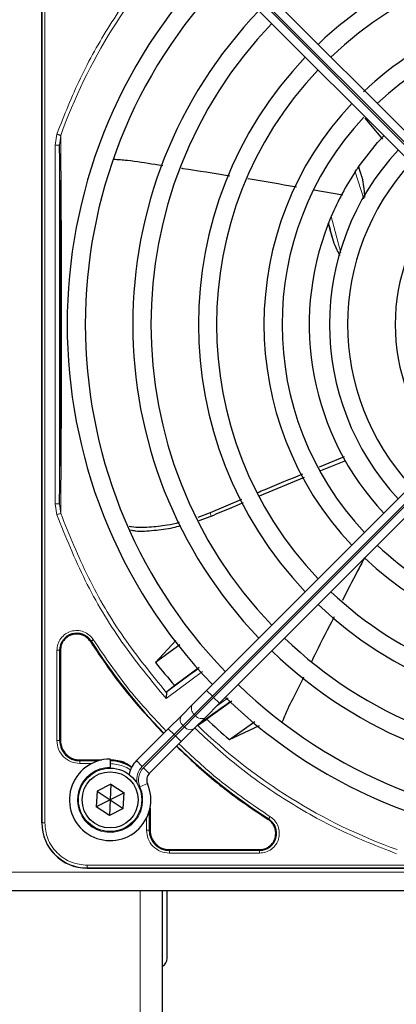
# Paper-space layout 'Blatt3' of a CAD drawing. Header units: millimetres. Extents: x 5 to 418, y 2 to 292.
# Tile 56 of 95: x 75.46 to 82.4, y 217.66 to 235.78. Entities that reach past the tile are written whole.
import ezdxf

# ---------------------------------------------------------------- set-up
doc = ezdxf.new("R2010")
doc.units = ezdxf.units.MM

psp = doc.layouts.new('Blatt3')

# ---------------------------------------------------------------- linework, layer by layer
at = {"color": 7, "linetype": 'Continuous', "lineweight": 25}
for p, q in [((75.8668, 220.9996), (75.8668, 239.3496)), ((79.1374, 237.148), (84.7894, 231.4961)), ((84.5536, 231.2604), (78.9017, 236.9123)), ((81.8159, 233.9691), (82.1407, 233.5812)), ((81.6981, 233.0702), (81.7027, 233.0767)), ((80.8789, 232.6495), (81.4104, 232.5579)), ((81.1427, 232.0282), (81.1466, 232.038)), ((78.9017, 223.4369), (84.5536, 229.0888)), ((84.7894, 228.8531), (79.1374, 223.2012)), ((81.4332, 227.7354), (80.9755, 227.5461)), ((81.0052, 227.4839), (81.4637, 227.6685)), ((79.8771, 227.0188), (80.7026, 227.3607)), ((79.5476, 226.9507), (78.9676, 226.7045)), ((78.9676, 226.7045), (78.7388, 226.6239)), ((78.7664, 226.5683), (78.9868, 226.647)), ((78.3368, 224.3602), (77.9619, 223.9524)), ((76.2093, 224.1766), (76.2093, 222.5163)), ((78.4097, 224.2805), (77.9619, 223.9524)), ((78.7641, 223.8574), (78.3139, 223.529)), ((78.3139, 223.529), (78.1705, 223.4103)), ((78.6434, 223.1785), (78.9017, 223.4369)), ((78.1705, 223.4103), (78.1638, 223.396)), ((78.438, 222.9732), (78.6434, 223.1785)), ((79.1374, 223.2012), (78.8791, 222.9428)), ((79.3647, 223.2401), (78.9059, 222.9106)), ((78.1963, 222.7315), (78.438, 222.9732)), ((78.8791, 222.9428), (78.6737, 222.7375)), ((78.7502, 222.8022), (78.9059, 222.9106)), ((77.6111, 222.1463), (78.1963, 222.7315)), ((78.6737, 222.7375), (78.432, 222.4958)), ((79.3213, 222.5337), (79.7896, 222.8644)), ((79.3213, 222.5337), (79.8774, 222.7922)), ((78.432, 222.4958), (77.8468, 221.9106)), ((77.1251, 222.1746), (77.1251, 222.0246)), ((76.5668, 222.1587), (76.9717, 222.1587)), ((77.1251, 222.0079), (77.1251, 222.0246)), ((77.1401, 221.7129), (76.883, 221.5817)), ((77.1401, 221.7129), (77.1251, 221.4246)), ((77.1401, 221.7129), (77.3823, 221.5558)), ((76.883, 221.5817), (76.868, 221.2934)), ((76.883, 221.5817), (77.1251, 221.4246)), ((77.3823, 221.5558), (77.1251, 221.4246)), ((77.3673, 221.2675), (77.3823, 221.5558)), ((77.1251, 221.4246), (76.868, 221.2934)), ((77.1102, 221.1363), (76.868, 221.2934)), ((77.1251, 221.4246), (77.1102, 221.1363)), ((77.3673, 221.2675), (77.1102, 221.1363)), ((77.1251, 221.4246), (77.3673, 221.2675)), ((77.8593, 221.2712), (77.8593, 220.8663)), ((78.2168, 220.5087), (79.8771, 220.5087)), ((76.7001, 220.1663), (95.0501, 220.1663)), ((54.5418, 219.7579), (133.8751, 219.7579)), ((78.0918, 215.3693), (78.0918, 219.7579)), ((78.1751, 218.5079), (78.1751, 219.7579))]:
    psp.add_line(p, q, dxfattribs=at)
at = {"color": 7, "linetype": 'Continuous', "lineweight": 18}
for p, q in [((75.8721, 239.3496), (75.8721, 220.9996)), ((75.922, 239.3496), (75.922, 220.9996)), ((84.6833, 231.39), (79.0313, 237.042)), ((79.0078, 237.0184), (84.6597, 231.3665)), ((76.1099, 233.4756), (76.1431, 233.6777)), ((76.1932, 233.4756), (76.2147, 233.6519)), ((76.1099, 226.8736), (76.1099, 233.4756)), ((76.1932, 226.8736), (76.1932, 233.4756)), ((81.7979, 232.4839), (81.6395, 232.9837)), ((81.1974, 232.1621), (81.3757, 231.4906)), ((84.6597, 228.9828), (79.0078, 223.3308)), ((79.0313, 223.3072), (84.6833, 228.9592)), ((76.1431, 226.6715), (76.1099, 226.8736)), ((76.2148, 226.6972), (76.1932, 226.8736)), ((78.9676, 226.7045), (78.9868, 226.647)), ((76.7731, 224.346), (76.7604, 224.338)), ((76.1444, 222.5163), (76.1444, 224.1766)), ((76.1943, 222.5163), (76.1943, 224.1766)), ((76.2093, 224.1766), (76.1943, 224.1766)), ((78.825, 223.7895), (78.1541, 223.292)), ((78.9017, 223.4369), (79.0078, 223.3308)), ((79.0078, 223.3308), (78.6744, 222.9975)), ((78.698, 222.9739), (79.0313, 223.3072)), ((79.0078, 223.3308), (79.0313, 223.3072)), ((79.0313, 223.3072), (79.1374, 223.2012)), ((79.0819, 223.1457), (79.2975, 223.3038)), ((78.6744, 222.9975), (78.4691, 222.7921)), ((78.4926, 222.7685), (78.698, 222.9739)), ((78.698, 222.9739), (78.6744, 222.9975)), ((78.1963, 222.7315), (78.3024, 222.6254)), ((78.4691, 222.7921), (78.3024, 222.6254)), ((78.326, 222.6019), (78.4926, 222.7685)), ((78.4691, 222.7921), (78.4926, 222.7685)), ((78.3024, 222.6254), (77.7172, 222.0402)), ((77.7407, 222.0166), (78.326, 222.6019)), ((78.326, 222.6019), (78.3024, 222.6254)), ((78.326, 222.6019), (78.432, 222.4958)), ((76.2093, 222.5163), (76.1943, 222.5163)), ((76.5668, 222.1587), (76.5668, 222.1438)), ((76.9122, 222.1438), (76.5668, 222.1438)), ((76.7865, 222.0938), (76.5669, 222.0938)), ((77.6111, 222.1463), (77.7172, 222.0402)), ((77.7407, 222.0166), (77.8468, 221.9106)), ((77.6746, 221.6656), (77.812, 221.7258)), ((77.7944, 220.8664), (77.7944, 221.1033)), ((77.8443, 220.8663), (77.8443, 221.2117)), ((75.8721, 220.9996), (75.8668, 220.9996)), ((75.922, 220.9996), (75.8721, 220.9996)), ((80.0385, 221.0599), (80.0466, 221.0725)), ((77.8443, 220.8663), (77.8593, 220.8663)), ((78.2168, 220.5087), (78.2168, 220.4938)), ((79.8771, 220.4938), (78.2168, 220.4938)), ((79.8771, 220.4438), (78.2169, 220.4438)), ((79.8771, 220.5087), (79.8771, 220.4938)), ((76.7001, 220.2214), (95.0501, 220.2214)), ((76.7001, 220.2214), (76.7001, 220.1716)), ((54.5418, 220.0913), (133.8751, 220.0913)), ((76.7001, 220.1716), (95.0501, 220.1716)), ((76.7001, 220.1716), (76.7001, 220.1663)), ((77.6751, 215.3693), (77.6751, 219.7579))]:
    psp.add_line(p, q, dxfattribs=at)
at = {"color": 7, "linetype": 'Continuous', "lineweight": 25, "flags": 128}
psp.add_lwpolyline([(81.7027, 233.0767), (82.0511, 233.5224), (82.1706, 233.6542)], dxfattribs=at)
at = {"color": 7, "linetype": 'Continuous', "lineweight": 25}
for radius in [0.5833, 0.5167]:
    psp.add_circle((77.1251, 221.4246), radius, dxfattribs=at)
at = {"color": 7, "linetype": 'Continuous', "lineweight": 18}
for centre, radius, start, end in [((85.8751, 230.1746), 10.2672, 135.92524, 160.20345), ((65.9171, 227.6804), 16.676, 18.00213, 18.8569), ((78.7549, 223.1045), 0.1339, 146.42175, 233.04947), ((78.5496, 222.8991), 0.1339, 146.42175, 233.04947), ((78.805, 223.0544), 0.1339, 216.95053, 303.57825), ((78.5996, 222.849), 0.1339, 216.95053, 303.57825), ((85.8751, 230.1746), 10.2672, 225.92524, 250.30502), ((77.1251, 221.4246), 0.6, 90, 23.67631), ((77.9646, 221.7927), 0.35, 135, 189.63709), ((77.9646, 221.7927), 0.3167, 135, 203.67631), ((76.7001, 220.9996), 0.828, 180, 270)]:
    psp.add_arc(centre, radius, start, end, dxfattribs=at)
at = {"color": 7, "linetype": 'Continuous', "lineweight": 25}
for centre, radius, start, end in [((85.8751, 230.1746), 7.125, 90, 133.65963), ((85.8751, 230.1746), 6.7917, 46.40617, 133.59383), ((85.8751, 230.1746), 9.5417, 136.00085, 223.99915), ((85.8751, 230.1746), 9.2083, 136.03708, 223.96292), ((85.8751, 230.1746), 8.3333, 136.14599, 223.85401), ((85.8751, 230.1746), 5.9167, 90, 133.65297), ((85.8751, 230.1746), 5.5833, 46.71058, 133.28942), ((85.8751, 230.1746), 8, 136.19375, 223.80625), ((85.8751, 230.1746), 7.125, 136.34037, 223.65963), ((85.8751, 230.1746), 6.7917, 136.40617, 223.59383), ((85.8751, 230.1746), 5.9167, 136.53219, 223.38582), ((85.8751, 230.1746), 5.5833, 136.92516, 223.28942), ((85.8751, 230.1746), 4.7083, 137.02859, 222.97141), ((85.8751, 230.1746), 4.375, 137.18322, 222.81678), ((85.8751, 230.1746), 5.0825, 146.44769, 156.98022), ((85.8751, 230.1746), 3.5, 137.7294, 222.2706), ((85.8751, 230.1746), 5.0825, 158.61111, 223.12079), ((65.9171, 227.6804), 15.8406, 14.73484, 15.96759), ((85.8751, 230.1746), 5.5833, 226.71058, 270), ((85.8751, 230.1746), 5.9167, 226.58874, 313.38582), ((85.8751, 230.1746), 6.7917, 226.40617, 270), ((85.8751, 230.1746), 7.125, 226.34037, 313.65963), ((76.5085, 224.1766), 0.3142, 32.63367, 180), ((85.8751, 230.1746), 10.8083, 212.63367, 224.11645), ((85.8751, 230.1746), 8, 226.19375, 270), ((85.8751, 230.1746), 8.3333, 226.14599, 313.85401), ((85.8751, 230.1746), 10.0666, 218.17818, 221.31225), ((88.3694, 210.2166), 16.676, 125.2521, 127.70462), ((85.8751, 230.1746), 9.2083, 226.03708, 270), ((85.8751, 230.1746), 9.5417, 226.00085, 313.99915), ((88.3694, 210.2166), 15.8406, 124.77699, 127.39093), ((85.8751, 230.1746), 10.0666, 226.18656, 229.37912), ((76.5668, 222.5163), 0.3725, 180, 270), ((85.8751, 230.1746), 10.8083, 225.88355, 237.36633), ((77.1251, 221.4246), 0.75, 90, 23.67631), ((77.1168, 221.4163), 0.7275, 56.32671, 90), ((77.9646, 221.7927), 0.5, 135, 168.57951), ((77.9646, 221.7927), 0.1667, 135, 203.67631), ((76.7001, 220.9996), 0.8333, 180, 270), ((79.8771, 220.8079), 0.3142, 270, 57.36633), ((78.2168, 220.8663), 0.3725, 180, 270), ((78.0085, 218.5079), 0.1667, 300, 360)]:
    psp.add_arc(centre, radius, start, end, dxfattribs=at)
at = {"color": 7, "linetype": 'Continuous', "lineweight": 18}
for points, knots in [([(78.4475, 237.3665), (78.2151, 237.1151), (77.729, 236.5891), (77.1062, 235.6923), (76.5537, 234.7168), (76.2797, 234.0234), (76.1431, 233.6777)], [0, 0, 0, 0, 0.2342192, 0.4899767, 0.7457343, 1, 1, 1, 1]), ([(76.2148, 226.6972), (76.2166, 226.9126), (76.2199, 227.3136), (76.2239, 227.9204), (76.228, 228.5723), (76.2289, 229.3349), (76.2312, 230.1329), (76.2295, 230.834), (76.2285, 231.3995), (76.2269, 231.939), (76.2237, 232.4842), (76.2196, 233.0654), (76.2164, 233.4484), (76.2147, 233.6519)], [0, 0, 0, 0, 0.1054719, 0.1963571, 0.2752888, 0.387443, 0.5077236, 0.5879672, 0.6632165, 0.7350379, 0.8122986, 0.9002709, 1, 1, 1, 1]), ([(76.2148, 226.6972), (76.2112, 226.6959), (76.2039, 226.6933), (76.1864, 226.687), (76.1657, 226.6796), (76.1507, 226.6742), (76.1431, 226.6715)], [0, 0, 0, 0, 0.25, 0.5, 0.75, 1, 1, 1, 1]), ([(78.1638, 223.396), (77.8931, 223.7282), (77.3518, 224.3927), (76.6953, 225.5047), (76.375, 226.2997), (76.2148, 226.6972)], [0, 0, 0, 0, 0.3333334, 0.6666667, 1, 1, 1, 1]), ([(76.1431, 226.6715), (76.3077, 226.2639), (76.6369, 225.4482), (77.3145, 224.3095), (77.8744, 223.6311), (78.1541, 223.292)], [0, 0, 0, 0, 0.3332246, 0.6667857, 1, 1, 1, 1]), ([(76.1444, 224.1766), (76.1478, 224.2146), (76.1549, 224.2926), (76.2122, 224.3989), (76.2982, 224.4817), (76.4045, 224.5318), (76.5211, 224.5469), (76.6381, 224.5236), (76.7437, 224.4649), (76.7917, 224.403), (76.8151, 224.3729)], [0, 0, 0, 0, 0.12171249, 0.24999983, 0.37828716, 0.49999965, 0.62171224, 0.74999983, 0.87828741, 1, 1, 1, 1]), ([(76.8151, 224.3729), (76.8098, 224.3695), (76.7991, 224.3627), (76.7855, 224.354), (76.7757, 224.3477), (76.7739, 224.3466), (76.7731, 224.346)], [0, 0, 0, 0, 0.2499911, 0.4999941, 0.749997, 1, 1, 1, 1]), ([(76.8151, 224.3729), (77.0316, 224.0528), (77.4345, 223.4568), (77.928, 222.9336), (78.1563, 222.6915)], [0, 0, 0, 0, 0.5371744, 1, 1, 1, 1]), ([(82.4018, 220.4319), (82.0533, 220.5685), (81.3541, 220.8425), (80.3707, 221.397), (79.4648, 222.0246), (78.9332, 222.5158), (78.6781, 222.7515)], [0, 0, 0, 0, 0.2538298, 0.5091701, 0.7645104, 1, 1, 1, 1]), ([(76.5669, 222.0938), (76.5115, 222.1002), (76.4008, 222.1128), (76.2611, 222.2105), (76.1634, 222.3502), (76.1507, 222.4609), (76.1444, 222.5163)], [0, 0, 0, 0, 0.2499998, 0.4999995, 0.7499998, 1, 1, 1, 1]), ([(76.1444, 222.5163), (76.1507, 222.5163), (76.1634, 222.5163), (76.1795, 222.5163), (76.1912, 222.5163), (76.1933, 222.5163), (76.1943, 222.5163)], [0, 0, 0, 0, 0.2499974, 0.4999983, 0.7499991, 1, 1, 1, 1]), ([(78.392, 222.4558), (78.6342, 222.2274), (79.1573, 221.734), (79.7533, 221.3311), (80.0734, 221.1146)], [0, 0, 0, 0, 0.4628256, 1, 1, 1, 1]), ([(77.5002, 221.9731), (77.496, 221.9766), (77.4567, 222.0091), (77.3312, 222.0685), (77.2012, 222.0838), (77.1168, 222.0938)], [0, 0, 0, 0, 0.039961, 0.3759161, 1, 1, 1, 1]), ([(80.0734, 221.1146), (80.1036, 221.0912), (80.1654, 221.0431), (80.2241, 220.9376), (80.2474, 220.8205), (80.2323, 220.704), (80.1822, 220.5977), (80.0995, 220.5117), (79.9931, 220.4544), (79.9151, 220.4473), (79.8771, 220.4438)], [0, 0, 0, 0, 0.1217127, 0.2499999, 0.378287, 0.4999997, 0.6217125, 0.7499999, 0.8782872, 1, 1, 1, 1]), ([(80.0734, 221.1146), (80.07, 221.1093), (80.0632, 221.0986), (80.0545, 221.085), (80.0482, 221.0751), (80.0471, 221.0734), (80.0466, 221.0725)], [0, 0, 0, 0, 0.25, 0.5, 0.75, 1, 1, 1, 1]), ([(75.922, 220.9996), (75.9323, 220.9017), (75.9483, 220.7511), (76.0454, 220.57), (76.1458, 220.4453), (76.2705, 220.3448), (76.4517, 220.2478), (76.6022, 220.2318), (76.7001, 220.2214)], [0, 0, 0, 0, 0.2394568, 0.3683607, 0.5, 0.6316393, 0.7605432, 1, 1, 1, 1])]:
    psp.add_open_spline(points, degree=3, knots=knots, dxfattribs=at)
for points in [[(76.1431, 233.6777), (76.1506, 233.675), (76.1657, 233.6696), (76.1863, 233.6621), (76.2038, 233.6558), (76.2111, 233.6532), (76.2147, 233.6519)], [(76.1099, 233.4756), (76.1207, 233.4756), (76.1423, 233.4756), (76.1697, 233.4756), (76.189, 233.4756), (76.1918, 233.4756), (76.1932, 233.4756)], [(76.1932, 226.8736), (76.1918, 226.8736), (76.189, 226.8736), (76.1697, 226.8736), (76.1423, 226.8736), (76.1207, 226.8736), (76.1099, 226.8736)], [(76.1444, 224.1766), (76.1507, 224.1766), (76.1634, 224.1766), (76.1795, 224.1766), (76.1912, 224.1766), (76.1933, 224.1766), (76.1943, 224.1766)], [(76.5669, 222.0938), (76.5669, 222.1002), (76.5669, 222.1128), (76.5669, 222.129), (76.5668, 222.1407), (76.5668, 222.1427), (76.5668, 222.1438)], [(78.2169, 220.4438), (78.1615, 220.4502), (78.0508, 220.4629), (77.9111, 220.5606), (77.8134, 220.7003), (77.8007, 220.811), (77.7944, 220.8664)], [(77.8443, 220.8663), (77.8433, 220.8663), (77.8412, 220.8663), (77.8295, 220.8663), (77.8134, 220.8664), (77.8007, 220.8664), (77.7944, 220.8664)], [(78.2169, 220.4438), (78.2169, 220.4502), (78.2169, 220.4628), (78.2168, 220.479), (78.2168, 220.4907), (78.2168, 220.4927), (78.2168, 220.4938)], [(79.8771, 220.4438), (79.8771, 220.4502), (79.8771, 220.4628), (79.8771, 220.479), (79.8771, 220.4907), (79.8771, 220.4927), (79.8771, 220.4938)]]:
    psp.add_open_spline(points, degree=3, dxfattribs=at)
at = {"color": 7, "linetype": 'Continuous', "lineweight": 25}
for points, knots in [([(76.1932, 226.8736), (76.1957, 227.0672), (76.2004, 227.4338), (76.2061, 227.9961), (76.2101, 228.4939), (76.2128, 228.9524), (76.2153, 229.5266), (76.2164, 230.1852), (76.215, 230.8726), (76.2128, 231.4261), (76.2089, 232.0298), (76.2027, 232.7266), (76.1965, 233.2147), (76.1932, 233.4756)], [0, 0, 0, 0, 0.0997395, 0.1888341, 0.2689825, 0.3274726, 0.3897121, 0.5145235, 0.5996364, 0.6761984, 0.7501396, 0.8664184, 1, 1, 1, 1]), ([(77.1863, 233.217), (77.2716, 233.2112), (77.5285, 233.1938), (77.8295, 233.1397), (78.0473, 233.1078), (78.0949, 233.1009)], [0, 0, 0, 0, 0.2795014, 0.8422852, 1, 1, 1, 1]), ([(78.4383, 233.0498), (78.4463, 233.0486), (78.7433, 233.0044), (79.0398, 232.9572), (79.3282, 232.9112)], [0, 0, 0, 0, 0.0271578, 1, 1, 1, 1]), ([(81.6395, 232.9837), (81.6475, 232.9957), (81.6627, 233.0184), (81.6794, 233.043), (81.6892, 233.0572), (81.6942, 233.0645), (81.6974, 233.0691), (81.6979, 233.0698), (81.6981, 233.0702)], [0, 0, 0, 0, 0.2946555, 0.558446, 0.6795519, 0.7970431, 0.8989768, 1, 1, 1, 1]), ([(81.7027, 233.0767), (81.7034, 233.0727), (81.7049, 233.0645), (81.7197, 233.0157), (81.7434, 232.94), (81.7654, 232.8704), (81.7768, 232.8341)], [0, 0, 0, 0, 0.222031, 0.4518514, 0.7146841, 1, 1, 1, 1]), ([(79.6644, 232.8588), (79.665, 232.8587), (79.9628, 232.8122), (80.2595, 232.7587), (80.5555, 232.7052)], [0, 0, 0, 0, 0.0020843, 1, 1, 1, 1]), ([(81.8158, 232.5119), (81.8132, 232.5651), (81.8077, 232.6776), (81.7874, 232.7801), (81.7768, 232.8341)], [0, 0, 0, 0, 0.4731302, 1, 1, 1, 1]), ([(81.1974, 232.1621), (81.1893, 232.1429), (81.1752, 232.1094), (81.1606, 232.0733), (81.153, 232.0542), (81.1494, 232.0451), (81.1471, 232.0394), (81.1468, 232.0385), (81.1466, 232.038)], [0, 0, 0, 0, 0.3633999, 0.6355937, 0.7425433, 0.8401304, 0.9217759, 1, 1, 1, 1]), ([(81.2368, 231.7094), (81.2227, 231.7607), (81.1965, 231.856), (81.1662, 231.9586), (81.1475, 232.0178), (81.1443, 232.0248), (81.1427, 232.0282)], [0, 0, 0, 0, 0.3307022, 0.6139144, 0.8132321, 1, 1, 1, 1]), ([(81.3601, 231.4475), (81.3584, 231.4503), (81.3454, 231.4716), (81.3275, 231.5027), (81.2811, 231.5855), (81.2571, 231.6525), (81.2368, 231.7094)], [0, 0, 0, 0, 0.03338986, 0.24924371, 0.36280922, 1, 1, 1, 1]), ([(80.6694, 227.4194), (80.4365, 227.3241), (80.1601, 227.211), (79.8853, 227.0941), (79.8421, 227.0758)], [0, 0, 0, 0, 0.8427772, 1, 1, 1, 1]), ([(78.9868, 226.647), (79.1086, 226.6988), (79.3055, 226.7825), (79.5033, 226.8641), (79.5787, 226.8952)], [0, 0, 0, 0, 0.6185382, 1, 1, 1, 1]), ([(78.394, 226.5264), (78.3209, 226.5088), (78.1375, 226.4648), (77.8444, 226.4376), (77.6079, 226.43), (77.4899, 226.453), (77.4749, 226.456)], [0, 0, 0, 0, 0.2361844, 0.5925548, 0.948109, 1, 1, 1, 1]), ([(77.5003, 226.3917), (77.5293, 226.3861), (77.6657, 226.3597), (77.9339, 226.3831), (78.2149, 226.4166), (78.3793, 226.4589), (78.4259, 226.4709)], [0, 0, 0, 0, 0.1011611, 0.4758811, 0.8513403, 1, 1, 1, 1]), ([(81.8091, 225.8765), (81.7649, 225.7939), (81.6261, 225.5339), (81.4936, 225.2708), (81.4032, 225.0913)], [0, 0, 0, 0, 0.3180397, 1, 1, 1, 1]), ([(81.2505, 224.7921), (81.1372, 224.5725), (80.9956, 224.2981), (80.8585, 224.0214), (80.8311, 223.9661)], [0, 0, 0, 0, 0.8001256, 1, 1, 1, 1]), ([(76.7604, 224.338), (76.9789, 224.015), (77.3845, 223.4151), (77.8812, 222.8886), (78.1104, 222.6456)], [0, 0, 0, 0, 0.5384941, 1, 1, 1, 1]), ([(80.689, 223.6802), (80.6399, 223.5796), (80.5293, 223.3531), (80.3833, 223.0869), (80.3147, 222.9084), (80.2964, 222.8609)], [0, 0, 0, 0, 0.36961483, 0.8321305, 1, 1, 1, 1]), ([(78.1638, 223.396), (78.1633, 223.3911), (78.1623, 223.3805), (78.1603, 223.3576), (78.1572, 223.3279), (78.1553, 223.3054), (78.1541, 223.292)], [0, 0, 0, 0, 0.2042629, 0.4391303, 0.6662593, 1, 1, 1, 1]), ([(78.3461, 222.4099), (78.5891, 222.1806), (79.1157, 221.6839), (79.7155, 221.2783), (80.0385, 221.0599)], [0, 0, 0, 0, 0.46150588, 1, 1, 1, 1]), ([(77.5262, 222.0185), (77.4857, 222.0495), (77.3674, 222.1401), (77.2163, 222.1514), (77.1168, 222.1587)], [0, 0, 0, 0, 0.3420799, 1, 1, 1, 1])]:
    psp.add_open_spline(points, degree=3, knots=knots, dxfattribs=at)
for points in [[(76.7604, 224.338), (76.7406, 224.3633), (76.701, 224.4141), (76.6149, 224.4615), (76.5197, 224.4809), (76.423, 224.4687), (76.3349, 224.4268), (76.2652, 224.3591), (76.2183, 224.2728), (76.2123, 224.2087), (76.2093, 224.1766)], [(76.2093, 222.5163), (76.2146, 222.4694), (76.2254, 222.3757), (76.3081, 222.2575), (76.4263, 222.1749), (76.52, 222.1641), (76.5668, 222.1587)], [(80.1763, 220.8079), (80.1745, 220.8329), (80.1709, 220.8829), (80.142, 220.9529), (80.0987, 221.0149), (80.0586, 221.0449), (80.0385, 221.0599)], [(77.8593, 220.8663), (77.8646, 220.8194), (77.8754, 220.7257), (77.9581, 220.6075), (78.0763, 220.5249), (78.17, 220.5141), (78.2168, 220.5087)], [(79.8771, 220.5087), (79.9164, 220.5132), (79.9948, 220.5222), (80.0937, 220.5914), (80.1629, 220.6903), (80.1718, 220.7687), (80.1763, 220.8079)]]:
    psp.add_open_spline(points, degree=3, dxfattribs=at)

doc.saveas('drawing.dxf')
